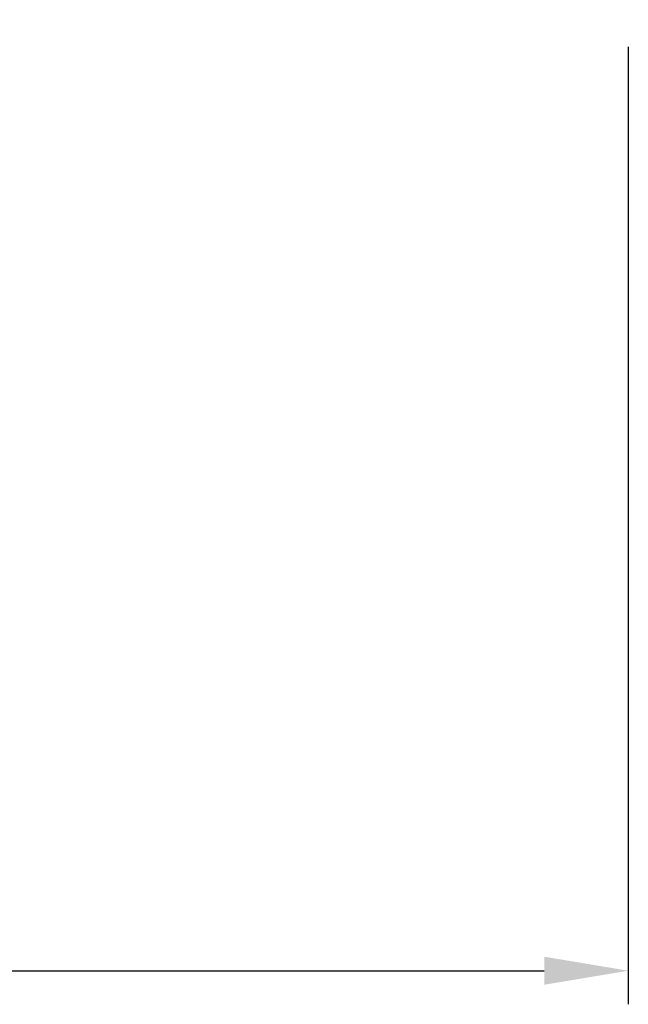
# Model space of a CAD drawing. Header units: millimetres. Extents: x -5 to 169, y -1 to 104.
# Tile 18 of 55: x 140 to 158, y -1 to 28. Entities that reach past the tile are written whole.
import ezdxf

# ---------------------------------------------------------------- set-up
doc = ezdxf.new("R2010")
doc.units = ezdxf.units.MM
doc.header["$LTSCALE"] = 0.1
doc.layers.get('Defpoints').update_dxf_attribs({"linetype": 'CONTINUOUS'})
doc.layers.add('DIM', color=4, linetype='CONTINUOUS')
doc.styles.add('DIM-7', font='SIMPLEX.shx', dxfattribs={"width": 0.7, "bigfont": 'chineset.shx'})
doc.dimstyles.new('CNS', dxfattribs={"dimtxt": 3.5, "dimasz": 2.5, "dimexe": 1, "dimexo": 1.5, "dimgap": 0.09, "dimtad": 0, "dimdsep": 46, "dimtxsty": 'DIM-7', "dimcen": 0.09, "dimclrd": 1, "dimclre": 1, "dimclrt": 4, "dimadec": 0, "dimazin": 0, "dimtfac": 1, "dimtix": 1, "dimtmove": 2, "dimatfit": 3, "dimfxl": 1, "dimtvp": 0.971429, "dimtolj": 1, "dimarcsym": 0})

# ---------------------------------------------------------------- blocks, each defined once
blk = doc.blocks.new('*D4')
at = {"layer": 'Defpoints', "color": 0, "transparency": 16777216}
for p in [(110.43, 28.778), (158.43, 28.778), (158.43, -0.243)]:
    blk.add_point(p, dxfattribs=at)
at = {"layer": 'DIM', "color": 0, "lineweight": -2, "transparency": 16777216}
for p, q in [((110.43, 27.278), (110.43, -1.243)), ((158.43, 27.278), (158.43, -1.243)), ((112.93, -0.243), (155.93, -0.243))]:
    blk.add_line(p, q, dxfattribs=at)
at = {"layer": 'DIM', "color": 0, "transparency": 16777216}
for points in [[(112.93, 0.174), (112.93, -0.66), (110.43, -0.243)], [(155.93, 0.174), (155.93, -0.66), (158.43, -0.243)]]:
    blk.add_solid(points, dxfattribs=at)
at = {"layer": 'DIM', "color": 0, "transparency": 16777216, "insert": (134.43, 2.307), "char_height": 3.5, "attachment_point": 5, "style": 'DIM-7'}
blk.add_mtext('\\A1;48', dxfattribs=at)

msp = doc.modelspace()

# ---------------------------------------------------------------- dimensions: what is measured, and where the dimension line sits
at = {"layer": 'DIM', "color": 0}
dim = msp.add_linear_dim(base=(158.43, -0.243), p1=(110.43, 28.778), p2=(158.43, 28.778), dimstyle='CNS', override={"dimgap": 0.8, "dimtad": 1, "dimclrd": 0, "dimclre": 0, "dimclrt": 0, "dimadec": 2, "dimazin": 2, "dimtmove": 1, "dimatfit": 0}, dxfattribs=at)
dim.commit()
dim.dimension.update_dxf_attribs({"geometry": '*D4', "text_midpoint": (134.43, 2.307)})

doc.saveas('drawing.dxf')
